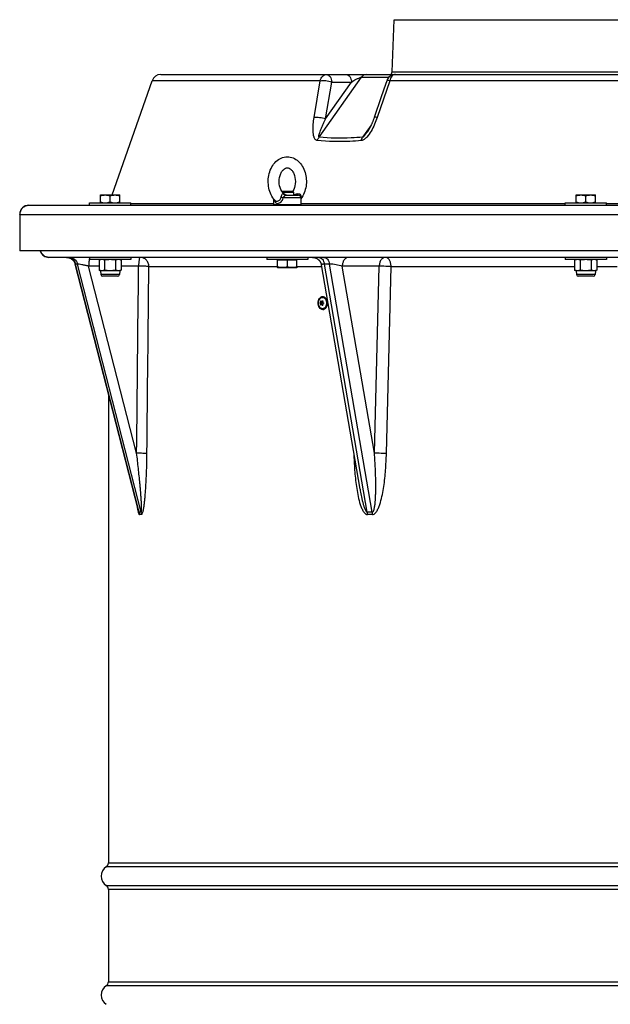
# Model space of a CAD drawing. Header units: millimetres. Extents: x 0 to 297, y 0 to 210.
# Tile 30 of 34: x 221 to 234, y 155 to 177. Entities that reach past the tile are written whole.
import ezdxf

# ---------------------------------------------------------------- set-up
doc = ezdxf.new("R2010")
doc.units = ezdxf.units.MM
doc.header["$LTSCALE"] = 16.335
doc.layers.get('0').update_dxf_attribs({"linetype": 'CONTINUOUS'})
doc.layers.add('AXES_REF', color=7, linetype='CONTINUOUS')

msp = doc.modelspace()

# ---------------------------------------------------------------- linework, layer by layer
at = {"color": 7, "linetype": 'Continuous'}
for p, q in [((229.084, 175.873), (229.124, 177.015)), ((229.124, 177.015), (248.64, 177.015)), ((224.024, 175.815), (253.74, 175.815)), ((222.961, 173.181), (223.835, 175.681)), ((228.843, 175.326), (228.69, 174.876)), ((226.669, 173.262), (226.672, 173.265)), ((226.672, 173.265), (226.909, 173.265)), ((226.681, 173.244), (226.93, 173.244)), ((226.93, 173.244), (226.909, 173.265)), ((226.93, 173.244), (226.93, 173.175)), ((222.468, 172.955), (222.468, 173.005)), ((222.468, 173.005), (223.368, 173.005)), ((222.708, 173.181), (222.709, 173.181)), ((222.708, 173.008), (222.708, 173.181)), ((222.709, 173.007), (222.708, 173.008)), ((222.709, 173.181), (223.127, 173.181)), ((222.709, 173.005), (222.709, 173.007)), ((222.709, 173.007), (223.127, 173.007)), ((222.918, 173.027), (222.918, 173.162)), ((223.128, 173.181), (223.127, 173.181)), ((223.127, 173.007), (223.128, 173.008)), ((223.127, 173.005), (223.127, 173.007)), ((223.128, 173.008), (223.128, 173.181)), ((223.368, 172.955), (223.368, 173.005)), ((226.49, 173.098), (226.49, 172.965)), ((226.753, 173.175), (227.03, 173.175)), ((227.09, 173.115), (227.09, 172.965)), ((232.865, 172.955), (232.865, 173.005)), ((232.865, 173.005), (233.765, 173.005)), ((233.105, 173.181), (233.106, 173.181)), ((233.105, 173.008), (233.105, 173.181)), ((233.106, 173.007), (233.105, 173.008)), ((233.106, 173.181), (233.524, 173.181)), ((233.106, 173.005), (233.106, 173.007)), ((233.106, 173.007), (233.524, 173.007)), ((233.315, 173.027), (233.315, 173.162)), ((233.525, 173.181), (233.524, 173.181)), ((233.524, 173.007), (233.525, 173.008)), ((233.524, 173.005), (233.524, 173.007)), ((233.525, 173.008), (233.525, 173.181)), ((233.765, 172.955), (233.765, 173.005)), ((221.142, 172.955), (256.622, 172.955)), ((226.5, 172.955), (226.49, 172.965)), ((227.09, 172.965), (226.49, 172.965)), ((227.08, 172.955), (227.09, 172.965)), ((220.942, 172.755), (220.942, 171.955)), ((256.822, 171.955), (220.942, 171.955)), ((256.182, 171.815), (221.582, 171.815)), ((221.962, 171.815), (221.966, 171.815)), ((221.976, 171.815), (221.981, 171.814)), ((222.468, 171.815), (222.468, 171.765)), ((223.368, 171.765), (222.468, 171.765)), ((222.708, 171.765), (222.675, 171.757)), ((222.675, 171.757), (222.675, 171.532)), ((222.796, 171.757), (222.796, 171.532)), ((223.039, 171.757), (223.039, 171.532)), ((223.128, 171.765), (223.16, 171.757)), ((223.16, 171.757), (223.16, 171.532)), ((223.368, 171.815), (223.368, 171.765)), ((226.34, 171.815), (226.34, 171.765)), ((227.24, 171.765), (226.34, 171.765)), ((226.581, 171.763), (226.58, 171.763)), ((226.58, 171.59), (226.58, 171.763)), ((226.581, 171.765), (226.581, 171.763)), ((226.581, 171.763), (226.999, 171.763)), ((226.79, 171.744), (226.79, 171.609)), ((226.999, 171.765), (226.999, 171.763)), ((226.999, 171.763), (227, 171.763)), ((227, 171.59), (227, 171.763)), ((227.24, 171.815), (227.24, 171.765)), ((232.865, 171.815), (232.865, 171.765)), ((233.765, 171.765), (232.865, 171.765)), ((233.105, 171.765), (233.072, 171.757)), ((233.072, 171.757), (233.072, 171.532)), ((233.193, 171.757), (233.193, 171.532)), ((233.436, 171.757), (233.436, 171.532)), ((233.525, 171.765), (233.557, 171.757)), ((233.557, 171.757), (233.557, 171.532)), ((233.765, 171.815), (233.765, 171.765)), ((223.53, 166.3), (222.155, 171.665)), ((222.675, 171.532), (222.708, 171.523)), ((222.708, 171.523), (222.715, 171.439)), ((223.128, 171.523), (222.708, 171.523)), ((223.128, 171.523), (223.121, 171.439)), ((223.16, 171.532), (223.128, 171.523)), ((226.58, 171.59), (226.581, 171.589)), ((226.999, 171.589), (226.581, 171.589)), ((227, 171.59), (226.999, 171.589)), ((228.381, 166.741), (227.536, 171.649)), ((233.072, 171.532), (233.105, 171.523)), ((233.105, 171.523), (233.112, 171.439)), ((233.525, 171.523), (233.105, 171.523)), ((233.525, 171.523), (233.518, 171.439)), ((233.557, 171.532), (233.525, 171.523)), ((223.081, 171.402), (222.755, 171.402)), ((233.478, 171.402), (233.152, 171.402)), ((227.541, 170.847), (227.561, 170.847)), ((227.565, 170.955), (227.564, 170.955)), ((227.509, 170.824), (227.511, 170.824)), ((227.511, 170.807), (227.509, 170.807)), ((227.513, 170.823), (227.539, 170.823)), ((227.513, 170.808), (227.539, 170.808)), ((227.541, 170.784), (227.561, 170.784)), ((227.565, 170.675), (227.564, 170.675)), ((227.571, 170.823), (227.58, 170.823)), ((227.571, 170.808), (227.58, 170.808)), ((222.882, 168.829), (222.882, 158.564)), ((222.882, 157.987), (222.882, 155.964))]:
    msp.add_line(p, q, dxfattribs=at)
at = {"color": 9, "linetype": 'Continuous'}
for p, q in [((229.084, 175.873), (248.68, 175.873)), ((227.51, 175.681), (223.835, 175.681)), ((227.376, 174.877), (227.51, 175.681)), ((227.486, 174.445), (228.413, 175.757)), ((227.628, 174.848), (228.197, 175.652)), ((227.628, 174.848), (227.763, 175.652)), ((227.763, 175.652), (228.197, 175.652)), ((228.413, 175.757), (229.011, 175.757)), ((229.029, 175.681), (228.755, 174.877)), ((248.735, 175.681), (229.029, 175.681)), ((228.623, 174.707), (228.438, 174.445)), ((223.368, 172.996), (226.49, 172.996)), ((226.703, 173.207), (226.725, 173.196)), ((227.09, 173.115), (226.703, 173.115)), ((226.725, 173.196), (226.738, 173.189)), ((227.09, 172.996), (232.865, 172.996)), ((233.765, 172.996), (243.999, 172.996)), ((220.942, 172.755), (256.822, 172.755)), ((220.948, 172.755), (220.948, 171.955)), ((223.553, 166.242), (222.163, 171.667)), ((222.206, 171.667), (222.163, 171.667)), ((223.596, 166.242), (222.206, 171.667)), ((223.498, 167.529), (222.449, 171.622)), ((222.675, 171.622), (222.449, 171.622)), ((223.541, 171.622), (223.16, 171.622)), ((223.765, 171.615), (226.58, 171.615)), ((227, 171.615), (227.542, 171.615)), ((228.537, 166.242), (227.603, 171.667)), ((227.715, 171.667), (227.603, 171.667)), ((228.649, 166.242), (227.715, 171.667)), ((228.696, 167.529), (227.991, 171.622)), ((228.799, 171.622), (227.991, 171.622)), ((228.696, 167.529), (228.799, 171.622)), ((228.957, 167.523), (229.059, 171.615)), ((229.059, 171.615), (233.072, 171.615)), ((233.557, 171.615), (233.998, 171.615)), ((223.121, 171.439), (222.715, 171.439)), ((233.518, 171.439), (233.112, 171.439)), ((227.522, 170.851), (227.534, 170.851)), ((227.554, 170.859), (227.566, 170.859)), ((227.522, 170.78), (227.534, 170.78)), ((227.554, 170.772), (227.566, 170.772)), ((227.575, 170.824), (227.578, 170.824)), ((227.575, 170.807), (227.578, 170.807)), ((228.246, 167.527), (228.246, 167.523)), ((228.246, 167.527), (228.246, 167.523)), ((228.246, 167.523), (228.247, 167.523)), ((222.882, 158.564), (254.882, 158.564)), ((254.929, 158.479), (222.835, 158.479)), ((222.835, 158.072), (254.929, 158.072)), ((254.882, 157.987), (222.882, 157.987)), ((254.929, 155.879), (222.835, 155.879)), ((222.882, 155.964), (254.882, 155.964))]:
    msp.add_line(p, q, dxfattribs=at)
at = {"color": 7, "linetype": 'Continuous'}
for points in [[(228.963, 175.68), (228.934, 175.594), (228.843, 175.326)], [(228.69, 174.876), (228.687, 174.866), (228.683, 174.854), (228.679, 174.843), (228.674, 174.831), (228.67, 174.82), (228.666, 174.808), (228.662, 174.797), (228.657, 174.787), (228.653, 174.776), (228.649, 174.766), (228.644, 174.755), (228.64, 174.745), (228.636, 174.735), (228.631, 174.725), (228.627, 174.716), (228.623, 174.706), (228.618, 174.697), (228.614, 174.688), (228.609, 174.678), (228.605, 174.669), (228.6, 174.661), (228.596, 174.652), (228.591, 174.643), (228.587, 174.635), (228.582, 174.627), (228.578, 174.618), (228.573, 174.61), (228.569, 174.603), (228.564, 174.595), (228.56, 174.588), (228.555, 174.58), (228.55, 174.573), (228.546, 174.566), (228.541, 174.56), (228.537, 174.553), (228.536, 174.552)], [(221.962, 171.815), (221.966, 171.815), (221.971, 171.815), (221.976, 171.815)], [(221.971, 171.815), (221.976, 171.815), (221.981, 171.814)], [(221.981, 171.814), (221.986, 171.814), (221.991, 171.813), (221.996, 171.812), (222.001, 171.812), (222.006, 171.811), (222.01, 171.809), (222.015, 171.808), (222.02, 171.807), (222.025, 171.805), (222.029, 171.804), (222.034, 171.802), (222.039, 171.8), (222.043, 171.798), (222.048, 171.796), (222.052, 171.794), (222.056, 171.792), (222.061, 171.789), (222.065, 171.787), (222.069, 171.784), (222.073, 171.781), (222.077, 171.778), (222.081, 171.776), (222.085, 171.773), (222.089, 171.769), (222.093, 171.766), (222.097, 171.763), (222.1, 171.76), (222.104, 171.756), (222.107, 171.753), (222.111, 171.749), (222.114, 171.745), (222.117, 171.741), (222.12, 171.737), (222.123, 171.734), (222.126, 171.73), (222.129, 171.725), (222.131, 171.721), (222.134, 171.717), (222.136, 171.713), (222.139, 171.708), (222.141, 171.704), (222.143, 171.7), (222.145, 171.695), (222.147, 171.69), (222.149, 171.686), (222.15, 171.681), (222.152, 171.677), (222.153, 171.672), (222.155, 171.667), (222.155, 171.665)], [(222.134, 171.717), (222.136, 171.713), (222.139, 171.708), (222.141, 171.704), (222.143, 171.7), (222.145, 171.695), (222.147, 171.69)], [(227.339, 171.815), (227.344, 171.815), (227.349, 171.815), (227.354, 171.815), (227.359, 171.814), (227.364, 171.814), (227.368, 171.813), (227.373, 171.812), (227.378, 171.812), (227.383, 171.81), (227.388, 171.809), (227.393, 171.808), (227.398, 171.807), (227.402, 171.805), (227.407, 171.804), (227.412, 171.802), (227.416, 171.8), (227.421, 171.798), (227.425, 171.796), (227.43, 171.794), (227.434, 171.791), (227.438, 171.789), (227.443, 171.786), (227.447, 171.784), (227.451, 171.781), (227.455, 171.778), (227.459, 171.775), (227.463, 171.772), (227.467, 171.769), (227.471, 171.766), (227.474, 171.763), (227.478, 171.759), (227.481, 171.756), (227.485, 171.752), (227.488, 171.748), (227.492, 171.745), (227.495, 171.741), (227.498, 171.737), (227.501, 171.733), (227.504, 171.729), (227.506, 171.725), (227.509, 171.721), (227.512, 171.716), (227.514, 171.712), (227.516, 171.708), (227.519, 171.703), (227.521, 171.699), (227.523, 171.694), (227.525, 171.689), (227.526, 171.685), (227.528, 171.68), (227.53, 171.675), (227.531, 171.671), (227.532, 171.666), (227.534, 171.661), (227.535, 171.656), (227.536, 171.651), (227.536, 171.649)]]:
    msp.add_lwpolyline(points, dxfattribs=at)
for centre, radius, start, end in [((224.024, 175.615), 0.2, 90, 160.7278), ((229.153, 175.615), 0.2, 90, 161.229), ((229.024, 175.875), 0.06, 270, 358), ((226.662, 173.417), 0.294, 328.3017, 328.518), ((226.639, 173.075), 0.151, 49.0323, 54.524), ((227.03, 173.115), 0.06, 0, 90), ((221.142, 172.755), 0.2, 90, 180), ((221.582, 172.015), 0.2, 197.4586, 270), ((222.739, 171.538), 0.228, 97.8356, 98.9101), ((233.136, 171.538), 0.228, 97.8356, 98.9101), ((223.096, 171.751), 0.228, 277.8356, 278.9081), ((233.493, 171.751), 0.228, 277.8356, 278.9081), ((222.755, 171.443), 0.0403, 184.7245, 270), ((223.081, 171.443), 0.0403, 270, 355.2755), ((233.152, 171.443), 0.0403, 184.7245, 270), ((233.478, 171.443), 0.0403, 270, 355.2755), ((227.509, 170.81), 0.00291, 257.572, 270.0428), ((227.577, 170.818), 0.00599, 90.0629, 107.852), ((227.577, 170.813), 0.00599, 252.1492, 269.9368), ((222.782, 158.564), 0.1, 301.9657, 360), ((222.782, 157.987), 0.1, 0, 58.0343), ((222.782, 155.964), 0.1, 301.9657, 360)]:
    msp.add_arc(centre, radius, start, end, dxfattribs=at)
at = {"color": 9, "linetype": 'Continuous'}
for centre, radius, start, end in [((227.564, 170.886), 0.0695, 88.8368, 89.9997), ((227.564, 170.745), 0.0695, 270.0003, 271.1632), ((223.575, 165.871), 0.372, 86.7075, 93.2925), ((223.351, 166.189), 0.209, 0.3001, 14.6215), ((223.581, 165.828), 0.363, 86.6665, 93.3335), ((223.393, 166.191), 0.209, 359.7271, 14.0452), ((228.593, 163.695), 2.548, 88.7415, 91.2585), ((228.237, 166.187), 0.305, 0.7012, 10.487), ((228.597, 163.705), 2.486, 88.7258, 91.2742), ((228.347, 166.195), 0.306, 359.2127, 8.9384)]:
    msp.add_arc(centre, radius, start, end, dxfattribs=at)
for points, knots in [([(227.51, 175.681), (227.519, 175.717), (227.546, 175.769), (227.604, 175.809), (227.637, 175.815), (227.652, 175.815)], [0, 0, 0, 0, 0.535969, 0.775054, 1, 1, 1, 1]), ([(227.652, 175.815), (227.666, 175.815), (227.695, 175.805), (227.729, 175.768), (227.753, 175.715), (227.761, 175.674), (227.763, 175.652)], [0, 0, 0, 0, 0.188595, 0.414873, 0.689188, 1, 1, 1, 1]), ([(228.086, 175.815), (228.099, 175.815), (228.129, 175.805), (228.162, 175.768), (228.186, 175.715), (228.195, 175.674), (228.197, 175.652)], [0, 0, 0, 0, 0.188595, 0.414873, 0.689188, 1, 1, 1, 1]), ([(228.513, 175.815), (228.495, 175.815), (228.454, 175.803), (228.426, 175.774), (228.413, 175.757)], [0, 0, 0, 0, 0.471076, 1, 1, 1, 1]), ([(229.153, 175.815), (229.139, 175.815), (229.11, 175.808), (229.073, 175.779), (229.045, 175.735), (229.033, 175.7), (229.029, 175.681)], [0, 0, 0, 0, 0.209352, 0.441255, 0.705845, 1, 1, 1, 1]), ([(227.51, 175.681), (227.528, 175.685), (227.569, 175.688), (227.654, 175.682), (227.721, 175.668), (227.763, 175.652)], [0, 0, 0, 0, 0.21693, 0.474637, 1, 1, 1, 1]), ([(228.197, 175.652), (228.213, 175.662), (228.245, 175.683), (228.297, 175.712), (228.343, 175.735), (228.383, 175.751), (228.403, 175.757), (228.413, 175.757)], [0, 0, 0, 0, 0.232368, 0.477017, 0.73757, 0.874677, 1, 1, 1, 1]), ([(229.029, 175.681), (229.014, 175.684), (228.993, 175.687), (228.971, 175.686), (228.964, 175.682), (228.963, 175.68)], [0, 0, 0, 0, 0.690785, 0.889321, 1, 1, 1, 1]), ([(227.446, 174.37), (227.438, 174.37), (227.421, 174.376), (227.4, 174.395), (227.385, 174.42), (227.37, 174.458), (227.359, 174.512), (227.353, 174.581), (227.352, 174.653), (227.358, 174.752), (227.368, 174.827), (227.376, 174.877)], [0, 0, 0, 0, 0.047879, 0.09665, 0.148813, 0.20447, 0.323873, 0.451018, 0.583388, 0.719549, 1, 1, 1, 1]), ([(227.376, 174.877), (227.394, 174.881), (227.435, 174.884), (227.52, 174.878), (227.586, 174.864), (227.628, 174.848)], [0, 0, 0, 0, 0.217633, 0.475399, 1, 1, 1, 1]), ([(227.486, 174.445), (227.48, 174.447), (227.479, 174.466), (227.483, 174.486), (227.489, 174.511), (227.5, 174.545), (227.515, 174.588), (227.535, 174.639), (227.557, 174.691), (227.587, 174.761), (227.612, 174.813), (227.628, 174.848)], [0, 0, 0, 0, 0.042975, 0.097998, 0.156916, 0.217844, 0.343183, 0.47143, 0.601619, 0.733272, 1, 1, 1, 1]), ([(228.755, 174.877), (228.737, 174.826), (228.698, 174.725), (228.626, 174.579), (228.551, 174.466), (228.478, 174.395), (228.433, 174.372), (228.41, 174.37)], [0, 0, 0, 0, 0.256995, 0.515548, 0.771357, 0.893144, 1, 1, 1, 1]), ([(228.755, 174.877), (228.74, 174.88), (228.72, 174.883), (228.698, 174.882), (228.691, 174.878), (228.69, 174.876)], [0, 0, 0, 0, 0.690749, 0.8892, 1, 1, 1, 1]), ([(228.536, 174.552), (228.529, 174.542), (228.515, 174.522), (228.492, 174.494), (228.472, 174.47), (228.454, 174.454), (228.444, 174.446), (228.438, 174.445)], [0, 0, 0, 0, 0.247605, 0.497817, 0.751455, 0.879247, 1, 1, 1, 1]), ([(227.446, 174.37), (227.449, 174.377), (227.458, 174.403), (227.473, 174.429), (227.486, 174.445)], [0, 0, 0, 0, 0.258378, 1, 1, 1, 1]), ([(228.41, 174.37), (228.326, 174.362), (228.005, 174.34), (227.682, 174.346), (227.446, 174.37)], [0, 0, 0, 0, 0.262722, 1, 1, 1, 1]), ([(228.438, 174.445), (228.355, 174.438), (228.038, 174.416), (227.719, 174.421), (227.486, 174.445)], [0, 0, 0, 0, 0.262781, 1, 1, 1, 1]), ([(228.41, 174.37), (228.412, 174.377), (228.417, 174.403), (228.428, 174.428), (228.438, 174.445)], [0, 0, 0, 0, 0.263998, 1, 1, 1, 1]), ([(226.508, 173.076), (226.511, 173.064), (226.516, 173.044), (226.529, 173.017), (226.551, 172.999), (226.569, 172.995), (226.578, 172.995)], [0, 0, 0, 0, 0.291077, 0.543423, 0.769148, 1, 1, 1, 1]), ([(226.523, 173.06), (226.527, 173.054), (226.539, 173.046), (226.554, 173.043), (226.561, 173.043)], [0, 0, 0, 0, 0.492155, 1, 1, 1, 1]), ([(226.561, 173.043), (226.582, 173.043), (226.616, 173.058), (226.645, 173.094), (226.653, 173.118), (226.655, 173.13)], [0, 0, 0, 0, 0.456831, 0.723619, 1, 1, 1, 1]), ([(226.578, 172.995), (226.606, 172.995), (226.665, 173.028), (226.695, 173.084), (226.703, 173.115)], [0, 0, 0, 0, 0.457546, 1, 1, 1, 1]), ([(226.655, 173.13), (226.656, 173.136), (226.659, 173.148), (226.664, 173.167), (226.672, 173.185), (226.68, 173.202), (226.692, 173.211), (226.7, 173.208), (226.703, 173.207)], [0, 0, 0, 0, 0.173412, 0.346992, 0.589483, 0.776095, 0.892188, 1, 1, 1, 1]), ([(226.703, 173.115), (226.699, 173.117), (226.683, 173.122), (226.667, 173.127), (226.655, 173.13)], [0, 0, 0, 0, 0.257131, 1, 1, 1, 1]), ([(226.753, 173.175), (226.743, 173.175), (226.722, 173.181), (226.708, 173.197), (226.703, 173.207)], [0, 0, 0, 0, 0.493854, 1, 1, 1, 1]), ([(226.703, 173.115), (226.711, 173.13), (226.725, 173.148), (226.74, 173.169), (226.749, 173.175), (226.753, 173.175)], [0, 0, 0, 0, 0.621033, 0.851909, 1, 1, 1, 1]), ([(227.011, 173.207), (227.021, 173.209), (227.042, 173.211), (227.071, 173.198), (227.087, 173.169), (227.088, 173.147), (227.087, 173.137)], [0, 0, 0, 0, 0.246211, 0.492567, 0.741702, 1, 1, 1, 1]), ([(227.027, 173.175), (227.023, 173.175), (227.014, 173.188), (227.012, 173.199), (227.011, 173.207)], [0, 0, 0, 0, 0.350566, 1, 1, 1, 1]), ([(220.948, 172.755), (220.948, 172.781), (220.958, 172.834), (221.001, 172.9), (221.066, 172.945), (221.117, 172.955), (221.142, 172.955)], [0, 0, 0, 0, 0.253828, 0.505431, 0.753853, 1, 1, 1, 1]), ([(221.582, 171.815), (221.542, 171.815), (221.458, 171.844), (221.409, 171.916), (221.398, 171.955)], [0, 0, 0, 0, 0.495151, 1, 1, 1, 1]), ([(221.978, 171.815), (222.02, 171.815), (222.105, 171.785), (222.153, 171.708), (222.163, 171.667)], [0, 0, 0, 0, 0.493375, 1, 1, 1, 1]), ([(222.021, 171.815), (222.062, 171.815), (222.148, 171.785), (222.195, 171.708), (222.206, 171.667)], [0, 0, 0, 0, 0.493375, 1, 1, 1, 1]), ([(222.468, 171.79), (222.46, 171.767), (222.453, 171.711), (222.45, 171.654), (222.449, 171.622)], [0, 0, 0, 0, 0.423612, 1, 1, 1, 1]), ([(223.576, 171.815), (223.573, 171.815), (223.567, 171.811), (223.558, 171.792), (223.549, 171.753), (223.542, 171.693), (223.541, 171.647), (223.541, 171.622)], [0, 0, 0, 0, 0.03836, 0.101575, 0.316174, 0.629785, 1, 1, 1, 1]), ([(223.765, 171.615), (223.765, 171.641), (223.755, 171.693), (223.714, 171.76), (223.651, 171.805), (223.601, 171.815), (223.576, 171.815)], [0, 0, 0, 0, 0.256518, 0.509267, 0.756589, 1, 1, 1, 1]), ([(227.479, 171.815), (227.493, 171.815), (227.523, 171.807), (227.561, 171.774), (227.589, 171.726), (227.599, 171.688), (227.603, 171.667)], [0, 0, 0, 0, 0.205089, 0.436015, 0.702851, 1, 1, 1, 1]), ([(227.59, 171.815), (227.605, 171.815), (227.635, 171.807), (227.673, 171.774), (227.7, 171.726), (227.711, 171.688), (227.715, 171.667)], [0, 0, 0, 0, 0.205089, 0.436015, 0.702851, 1, 1, 1, 1]), ([(228.128, 171.815), (228.111, 171.815), (228.072, 171.804), (228.028, 171.759), (227.999, 171.695), (227.992, 171.647), (227.991, 171.622)], [0, 0, 0, 0, 0.206389, 0.440232, 0.70864, 1, 1, 1, 1]), ([(228.936, 171.815), (228.918, 171.815), (228.88, 171.804), (228.836, 171.759), (228.807, 171.695), (228.8, 171.647), (228.799, 171.622)], [0, 0, 0, 0, 0.206389, 0.440232, 0.70864, 1, 1, 1, 1]), ([(229.059, 171.615), (229.059, 171.641), (229.053, 171.69), (229.028, 171.755), (228.989, 171.802), (228.952, 171.815), (228.936, 171.815)], [0, 0, 0, 0, 0.301773, 0.576253, 0.806684, 1, 1, 1, 1]), ([(222.163, 171.667), (222.162, 171.667), (222.16, 171.667), (222.155, 171.667), (222.155, 171.665)], [0, 0, 0, 0, 0.438561, 1, 1, 1, 1]), ([(222.449, 171.622), (222.425, 171.628), (222.376, 171.639), (222.307, 171.653), (222.251, 171.662), (222.218, 171.667), (222.206, 171.667)], [0, 0, 0, 0, 0.309075, 0.604897, 0.849748, 1, 1, 1, 1]), ([(223.765, 171.615), (223.736, 171.618), (223.661, 171.62), (223.586, 171.622), (223.541, 171.622)], [0, 0, 0, 0, 0.392164, 1, 1, 1, 1]), ([(227.603, 171.667), (227.593, 171.667), (227.575, 171.666), (227.553, 171.664), (227.535, 171.656), (227.536, 171.649)], [0, 0, 0, 0, 0.417521, 0.720752, 1, 1, 1, 1]), ([(227.991, 171.622), (227.948, 171.636), (227.856, 171.656), (227.763, 171.667), (227.715, 171.667)], [0, 0, 0, 0, 0.489038, 1, 1, 1, 1]), ([(229.059, 171.615), (229.038, 171.616), (228.952, 171.619), (228.865, 171.621), (228.799, 171.622)], [0, 0, 0, 0, 0.239945, 1, 1, 1, 1]), ([(227.561, 170.951), (227.548, 170.951), (227.521, 170.943), (227.49, 170.911), (227.47, 170.867), (227.463, 170.815), (227.47, 170.764), (227.49, 170.719), (227.521, 170.688), (227.548, 170.679), (227.561, 170.679)], [0, 0, 0, 0, 0.104735, 0.222328, 0.356014, 0.5, 0.643986, 0.777672, 0.895265, 1, 1, 1, 1]), ([(227.561, 170.69), (227.549, 170.69), (227.524, 170.698), (227.495, 170.727), (227.477, 170.768), (227.471, 170.815), (227.477, 170.863), (227.495, 170.904), (227.524, 170.933), (227.549, 170.94), (227.561, 170.94)], [0, 0, 0, 0, 0.104734, 0.222326, 0.356012, 0.499996, 0.643982, 0.777669, 0.895263, 1, 1, 1, 1]), ([(227.561, 170.692), (227.549, 170.692), (227.524, 170.7), (227.496, 170.728), (227.478, 170.769), (227.472, 170.815), (227.478, 170.862), (227.496, 170.902), (227.524, 170.931), (227.549, 170.939), (227.561, 170.939)], [0, 0, 0, 0, 0.104736, 0.222329, 0.356015, 0.5, 0.643985, 0.777671, 0.895264, 1, 1, 1, 1]), ([(227.561, 170.679), (227.574, 170.679), (227.601, 170.688), (227.633, 170.719), (227.653, 170.764), (227.66, 170.815), (227.653, 170.867), (227.633, 170.911), (227.601, 170.943), (227.574, 170.951), (227.561, 170.951)], [0, 0, 0, 0, 0.104735, 0.222328, 0.356014, 0.5, 0.643986, 0.777672, 0.895265, 1, 1, 1, 1]), ([(227.561, 170.94), (227.573, 170.94), (227.598, 170.933), (227.627, 170.904), (227.645, 170.863), (227.652, 170.815), (227.645, 170.768), (227.627, 170.727), (227.598, 170.698), (227.573, 170.69), (227.561, 170.69)], [0, 0, 0, 0, 0.104734, 0.222326, 0.356012, 0.499996, 0.643982, 0.777669, 0.895263, 1, 1, 1, 1]), ([(227.561, 170.939), (227.572, 170.939), (227.597, 170.931), (227.626, 170.902), (227.644, 170.862), (227.65, 170.815), (227.644, 170.769), (227.626, 170.728), (227.597, 170.7), (227.572, 170.692), (227.561, 170.692)], [0, 0, 0, 0, 0.104736, 0.222329, 0.356015, 0.5, 0.643985, 0.777671, 0.895264, 1, 1, 1, 1]), ([(227.565, 170.675), (227.578, 170.675), (227.607, 170.684), (227.639, 170.717), (227.66, 170.762), (227.667, 170.815), (227.66, 170.868), (227.639, 170.914), (227.607, 170.947), (227.578, 170.955), (227.565, 170.955)], [0, 0, 0, 0, 0.104736, 0.222329, 0.356015, 0.5, 0.643985, 0.777671, 0.895264, 1, 1, 1, 1]), ([(227.565, 170.675), (227.578, 170.676), (227.606, 170.685), (227.638, 170.717), (227.658, 170.763), (227.665, 170.815), (227.658, 170.868), (227.638, 170.914), (227.606, 170.946), (227.578, 170.955), (227.565, 170.955)], [0, 0, 0, 0, 0.104813, 0.222579, 0.356233, 0.5, 0.643767, 0.777421, 0.895187, 1, 1, 1, 1]), ([(223.596, 166.242), (223.599, 166.242), (223.603, 166.252), (223.604, 166.263), (223.605, 166.281), (223.606, 166.305), (223.606, 166.337), (223.605, 166.376), (223.603, 166.416), (223.601, 166.47), (223.597, 166.538), (223.591, 166.62), (223.584, 166.702), (223.577, 166.784), (223.567, 166.894), (223.553, 167.032), (223.536, 167.198), (223.518, 167.363), (223.505, 167.474), (223.498, 167.529)], [0, 0, 0, 0, 0.006244, 0.017552, 0.030866, 0.045063, 0.074713, 0.105208, 0.136154, 0.16738, 0.230353, 0.293763, 0.357447, 0.421321, 0.485335, 0.613662, 0.742268, 0.871065, 1, 1, 1, 1]), ([(223.723, 167.523), (223.694, 167.526), (223.619, 167.527), (223.544, 167.529), (223.498, 167.529)], [0, 0, 0, 0, 0.390489, 1, 1, 1, 1]), ([(223.602, 166.19), (223.608, 166.19), (223.619, 166.202), (223.632, 166.235), (223.647, 166.293), (223.66, 166.37), (223.671, 166.453), (223.68, 166.538), (223.69, 166.655), (223.7, 166.802), (223.709, 166.981), (223.716, 167.161), (223.721, 167.342), (223.723, 167.462), (223.723, 167.523)], [0, 0, 0, 0, 0.011709, 0.0311, 0.083009, 0.142251, 0.204561, 0.268485, 0.333387, 0.464928, 0.597828, 0.731495, 0.865618, 1, 1, 1, 1]), ([(228.246, 167.523), (228.249, 167.402), (228.26, 167.161), (228.29, 166.861), (228.329, 166.625), (228.363, 166.48), (228.398, 166.369), (228.426, 166.303), (228.453, 166.254), (228.477, 166.222), (228.506, 166.197), (228.531, 166.19), (228.542, 166.19)], [0, 0, 0, 0, 0.257386, 0.513848, 0.641295, 0.767505, 0.8297, 0.890581, 0.920133, 0.94859, 0.975291, 1, 1, 1, 1]), ([(228.649, 166.242), (228.66, 166.242), (228.678, 166.265), (228.692, 166.311), (228.704, 166.377), (228.713, 166.457), (228.719, 166.538), (228.722, 166.62), (228.725, 166.73), (228.725, 166.867), (228.722, 167.032), (228.716, 167.198), (228.707, 167.363), (228.7, 167.474), (228.696, 167.529)], [0, 0, 0, 0, 0.024807, 0.053976, 0.114861, 0.176902, 0.239437, 0.302258, 0.36527, 0.491678, 0.618438, 0.745447, 0.872646, 1, 1, 1, 1]), ([(228.653, 166.19), (228.664, 166.19), (228.689, 166.197), (228.718, 166.222), (228.743, 166.254), (228.771, 166.303), (228.799, 166.369), (228.836, 166.48), (228.87, 166.625), (228.911, 166.861), (228.943, 167.161), (228.954, 167.402), (228.957, 167.523)], [0, 0, 0, 0, 0.024895, 0.051784, 0.080388, 0.110047, 0.171063, 0.233325, 0.359547, 0.486909, 0.743044, 1, 1, 1, 1]), ([(228.957, 167.523), (228.936, 167.524), (228.85, 167.527), (228.763, 167.529), (228.696, 167.529)], [0, 0, 0, 0, 0.239228, 1, 1, 1, 1]), ([(228.381, 166.741), (228.389, 166.696), (228.401, 166.63), (228.419, 166.542), (228.434, 166.476), (228.451, 166.41), (228.47, 166.346), (228.491, 166.294), (228.511, 166.258), (228.528, 166.242), (228.537, 166.242)], [0, 0, 0, 0, 0.25423, 0.381349, 0.508422, 0.635366, 0.761947, 0.887205, 0.947836, 1, 1, 1, 1]), ([(223.502, 166.41), (223.505, 166.386), (223.511, 166.34), (223.522, 166.275), (223.534, 166.227), (223.546, 166.199), (223.556, 166.19), (223.56, 166.19)], [0, 0, 0, 0, 0.310443, 0.60268, 0.85315, 0.944044, 1, 1, 1, 1]), ([(223.53, 166.3), (223.532, 166.294), (223.535, 166.282), (223.54, 166.264), (223.545, 166.252), (223.55, 166.242), (223.553, 166.242)], [0, 0, 0, 0, 0.308115, 0.600122, 0.853748, 1, 1, 1, 1])]:
    msp.add_open_spline(points, degree=3, knots=knots, dxfattribs=at)
at = {"color": 7, "linetype": 'Continuous'}
for points, knots in [([(226.523, 173.06), (226.454, 173.133), (226.386, 173.282), (226.368, 173.49), (226.389, 173.649), (226.445, 173.794), (226.534, 173.914), (226.652, 173.996), (226.745, 174.015), (226.79, 174.015)], [0, 0, 0, 0, 0.251268, 0.385284, 0.518874, 0.647834, 0.770082, 0.886527, 1, 1, 1, 1]), ([(226.79, 174.015), (226.834, 174.015), (226.923, 173.997), (227.037, 173.922), (227.126, 173.811), (227.205, 173.628), (227.222, 173.372), (227.149, 173.177), (227.09, 173.098)], [0, 0, 0, 0, 0.113444, 0.229592, 0.351101, 0.479088, 0.744753, 1, 1, 1, 1]), ([(226.668, 173.263), (226.638, 173.312), (226.604, 173.43), (226.617, 173.579), (226.661, 173.682), (226.703, 173.737), (226.747, 173.768), (226.777, 173.775), (226.79, 173.775)], [0, 0, 0, 0, 0.286996, 0.594536, 0.732467, 0.847289, 0.934193, 1, 1, 1, 1]), ([(226.79, 173.775), (226.804, 173.775), (226.834, 173.768), (226.878, 173.737), (226.92, 173.682), (226.963, 173.579), (226.976, 173.43), (226.942, 173.312), (226.913, 173.263)], [0, 0, 0, 0, 0.06581, 0.152718, 0.267538, 0.405455, 0.712969, 1, 1, 1, 1]), ([(226.727, 173.198), (226.722, 173.202), (226.699, 173.22), (226.68, 173.244), (226.668, 173.263)], [0, 0, 0, 0, 0.217757, 1, 1, 1, 1]), ([(226.93, 173.187), (226.932, 173.184), (226.935, 173.181), (226.938, 173.175), (226.94, 173.175)], [0, 0, 0, 0, 0.718739, 1, 1, 1, 1]), ([(227.564, 170.675), (227.551, 170.675), (227.522, 170.684), (227.489, 170.717), (227.469, 170.763), (227.461, 170.815), (227.469, 170.868), (227.489, 170.914), (227.522, 170.947), (227.551, 170.955), (227.564, 170.955)], [0, 0, 0, 0, 0.106361, 0.224333, 0.357278, 0.500002, 0.642725, 0.775669, 0.89364, 1, 1, 1, 1]), ([(227.513, 170.823), (227.515, 170.823), (227.521, 170.827), (227.524, 170.838), (227.524, 170.847), (227.522, 170.851)], [0, 0, 0, 0, 0.191451, 0.592487, 1, 1, 1, 1]), ([(227.527, 170.865), (227.529, 170.865), (227.531, 170.862), (227.532, 170.86), (227.532, 170.859)], [0, 0, 0, 0, 0.687283, 1, 1, 1, 1]), ([(227.532, 170.859), (227.532, 170.856), (227.533, 170.85), (227.539, 170.847), (227.541, 170.847)], [0, 0, 0, 0, 0.551641, 1, 1, 1, 1]), ([(227.539, 170.823), (227.543, 170.823), (227.552, 170.832), (227.551, 170.842), (227.549, 170.847)], [0, 0, 0, 0, 0.440674, 1, 1, 1, 1]), ([(227.541, 170.847), (227.543, 170.847), (227.549, 170.848), (227.552, 170.854), (227.554, 170.859)], [0, 0, 0, 0, 0.216263, 1, 1, 1, 1]), ([(227.564, 170.851), (227.56, 170.846), (227.557, 170.836), (227.563, 170.825), (227.569, 170.823), (227.571, 170.823)], [0, 0, 0, 0, 0.527183, 0.776522, 1, 1, 1, 1]), ([(227.561, 170.865), (227.563, 170.865), (227.568, 170.859), (227.566, 170.853), (227.564, 170.851)], [0, 0, 0, 0, 0.444669, 1, 1, 1, 1]), ([(227.565, 170.955), (227.579, 170.955), (227.607, 170.947), (227.64, 170.914), (227.661, 170.868), (227.668, 170.815), (227.661, 170.763), (227.64, 170.717), (227.607, 170.684), (227.579, 170.675), (227.565, 170.675)], [0, 0, 0, 0, 0.106361, 0.224333, 0.357278, 0.500002, 0.642725, 0.775669, 0.89364, 1, 1, 1, 1]), ([(227.509, 170.807), (227.506, 170.808), (227.503, 170.816), (227.506, 170.824), (227.509, 170.824)], [0, 0, 0, 0, 0.515654, 1, 1, 1, 1]), ([(227.511, 170.824), (227.511, 170.823), (227.512, 170.823), (227.513, 170.823), (227.513, 170.823)], [0, 0, 0, 0, 0.503496, 1, 1, 1, 1]), ([(227.513, 170.808), (227.513, 170.808), (227.512, 170.808), (227.511, 170.807), (227.511, 170.807)], [0, 0, 0, 0, 0.496556, 1, 1, 1, 1]), ([(227.522, 170.78), (227.523, 170.783), (227.525, 170.792), (227.52, 170.808), (227.513, 170.808)], [0, 0, 0, 0, 0.277315, 1, 1, 1, 1]), ([(227.532, 170.772), (227.532, 170.771), (227.531, 170.769), (227.529, 170.766), (227.527, 170.766)], [0, 0, 0, 0, 0.312675, 1, 1, 1, 1]), ([(227.541, 170.784), (227.539, 170.784), (227.533, 170.781), (227.532, 170.775), (227.532, 170.772)], [0, 0, 0, 0, 0.44731, 1, 1, 1, 1]), ([(227.549, 170.784), (227.551, 170.789), (227.552, 170.799), (227.543, 170.808), (227.539, 170.808)], [0, 0, 0, 0, 0.559326, 1, 1, 1, 1]), ([(227.554, 170.772), (227.553, 170.774), (227.551, 170.779), (227.545, 170.784), (227.541, 170.784)], [0, 0, 0, 0, 0.290856, 1, 1, 1, 1]), ([(227.571, 170.808), (227.569, 170.808), (227.563, 170.806), (227.557, 170.795), (227.56, 170.785), (227.564, 170.78)], [0, 0, 0, 0, 0.223353, 0.472537, 1, 1, 1, 1]), ([(227.564, 170.78), (227.566, 170.778), (227.568, 170.772), (227.563, 170.766), (227.561, 170.766)], [0, 0, 0, 0, 0.555316, 1, 1, 1, 1]), ([(227.58, 170.823), (227.582, 170.822), (227.585, 170.815), (227.582, 170.809), (227.58, 170.808)], [0, 0, 0, 0, 0.500002, 1, 1, 1, 1])]:
    msp.add_open_spline(points, degree=3, knots=knots, dxfattribs=at)
for points in [[(222.708, 173.162), (222.741, 173.173), (222.813, 173.188), (222.884, 173.173), (222.918, 173.162)], [(222.708, 173.027), (222.741, 173.016), (222.813, 173.001), (222.884, 173.016), (222.918, 173.027)], [(222.918, 173.162), (222.951, 173.173), (223.023, 173.188), (223.094, 173.173), (223.128, 173.162)], [(222.918, 173.027), (222.951, 173.016), (223.023, 173.001), (223.094, 173.016), (223.128, 173.027)], [(226.775, 173.175), (226.762, 173.175), (226.748, 173.18), (226.738, 173.189)], [(233.105, 173.162), (233.138, 173.173), (233.21, 173.188), (233.281, 173.173), (233.315, 173.162)], [(233.105, 173.027), (233.138, 173.016), (233.21, 173.001), (233.281, 173.016), (233.315, 173.027)], [(233.315, 173.162), (233.348, 173.173), (233.42, 173.188), (233.491, 173.173), (233.525, 173.162)], [(233.315, 173.027), (233.348, 173.016), (233.42, 173.001), (233.491, 173.016), (233.525, 173.027)], [(222.704, 171.763), (222.694, 171.761), (222.685, 171.759), (222.675, 171.757)], [(222.736, 171.765), (222.727, 171.765), (222.717, 171.765), (222.708, 171.764)], [(222.796, 171.757), (222.777, 171.762), (222.756, 171.765), (222.736, 171.765)], [(222.918, 171.765), (222.877, 171.765), (222.837, 171.762), (222.796, 171.757)], [(223.039, 171.757), (222.999, 171.762), (222.958, 171.765), (222.918, 171.765)], [(223.1, 171.765), (223.079, 171.765), (223.059, 171.762), (223.039, 171.757)], [(223.16, 171.757), (223.14, 171.762), (223.12, 171.765), (223.1, 171.765)], [(226.79, 171.744), (226.757, 171.755), (226.685, 171.77), (226.614, 171.755), (226.58, 171.744)], [(227, 171.744), (226.967, 171.755), (226.895, 171.77), (226.824, 171.755), (226.79, 171.744)], [(233.101, 171.763), (233.091, 171.761), (233.082, 171.759), (233.072, 171.757)], [(233.133, 171.765), (233.124, 171.765), (233.114, 171.765), (233.105, 171.764)], [(233.193, 171.757), (233.174, 171.762), (233.153, 171.765), (233.133, 171.765)], [(233.315, 171.765), (233.274, 171.765), (233.234, 171.762), (233.193, 171.757)], [(233.436, 171.757), (233.396, 171.762), (233.355, 171.765), (233.315, 171.765)], [(233.497, 171.765), (233.476, 171.765), (233.456, 171.762), (233.436, 171.757)], [(233.557, 171.757), (233.537, 171.762), (233.517, 171.765), (233.497, 171.765)], [(222.708, 171.525), (222.697, 171.527), (222.686, 171.529), (222.675, 171.532)], [(222.736, 171.523), (222.727, 171.523), (222.717, 171.524), (222.708, 171.525)], [(222.796, 171.532), (222.777, 171.527), (222.756, 171.523), (222.736, 171.523)], [(222.918, 171.523), (222.877, 171.523), (222.837, 171.527), (222.796, 171.532)], [(223.039, 171.532), (222.999, 171.527), (222.958, 171.523), (222.918, 171.523)], [(223.1, 171.523), (223.079, 171.523), (223.059, 171.527), (223.039, 171.532)], [(223.127, 171.525), (223.118, 171.524), (223.109, 171.523), (223.1, 171.523)], [(223.16, 171.532), (223.151, 171.53), (223.141, 171.528), (223.132, 171.526)], [(226.79, 171.609), (226.757, 171.598), (226.685, 171.583), (226.614, 171.598), (226.58, 171.609)], [(227, 171.609), (226.967, 171.598), (226.895, 171.583), (226.824, 171.598), (226.79, 171.609)], [(233.105, 171.525), (233.094, 171.527), (233.083, 171.529), (233.072, 171.532)], [(233.133, 171.523), (233.124, 171.523), (233.114, 171.524), (233.105, 171.525)], [(233.193, 171.532), (233.174, 171.527), (233.153, 171.523), (233.133, 171.523)], [(233.315, 171.523), (233.274, 171.523), (233.234, 171.527), (233.193, 171.532)], [(233.436, 171.532), (233.396, 171.527), (233.355, 171.523), (233.315, 171.523)], [(233.497, 171.523), (233.476, 171.523), (233.456, 171.527), (233.436, 171.532)], [(233.524, 171.525), (233.515, 171.524), (233.506, 171.523), (233.497, 171.523)], [(233.557, 171.532), (233.548, 171.53), (233.538, 171.528), (233.529, 171.526)], [(227.522, 170.851), (227.519, 170.855), (227.522, 170.865), (227.527, 170.865)], [(227.554, 170.859), (227.555, 170.862), (227.558, 170.865), (227.561, 170.865)], [(227.527, 170.766), (227.522, 170.766), (227.519, 170.776), (227.522, 170.78)], [(227.532, 170.808), (227.528, 170.811), (227.528, 170.82), (227.532, 170.823)], [(227.561, 170.766), (227.558, 170.766), (227.555, 170.769), (227.554, 170.772)], [(227.571, 170.823), (227.572, 170.823), (227.574, 170.823), (227.575, 170.824)], [(227.575, 170.807), (227.574, 170.808), (227.572, 170.808), (227.571, 170.808)], [(227.577, 170.824), (227.578, 170.824), (227.579, 170.824), (227.58, 170.823)], [(227.58, 170.808), (227.579, 170.807), (227.578, 170.807), (227.577, 170.807)]]:
    msp.add_open_spline(points, degree=3, dxfattribs=at)
at = {"color": 9, "linetype": 'Continuous'}
for points in [[(226.93, 173.189), (226.957, 173.194), (226.984, 173.2), (227.011, 173.207)], [(223.498, 167.529), (223.512, 168.893), (223.526, 170.258), (223.541, 171.622)], [(223.723, 167.523), (223.737, 168.887), (223.751, 170.251), (223.765, 171.615)]]:
    msp.add_open_spline(points, degree=3, dxfattribs=at)
at = {"layer": 'AXES_REF', "color": 7, "linetype": 'Continuous'}
for centre, radius, start, end in [((227.604, 170.815), 0.0707, 173.7844, 186.2156), ((222.962, 158.275), 0.24, 121.9657, 238.0343), ((222.962, 155.675), 0.24, 121.9657, 238.0343)]:
    msp.add_arc(centre, radius, start, end, dxfattribs=at)

doc.saveas('drawing.dxf')
